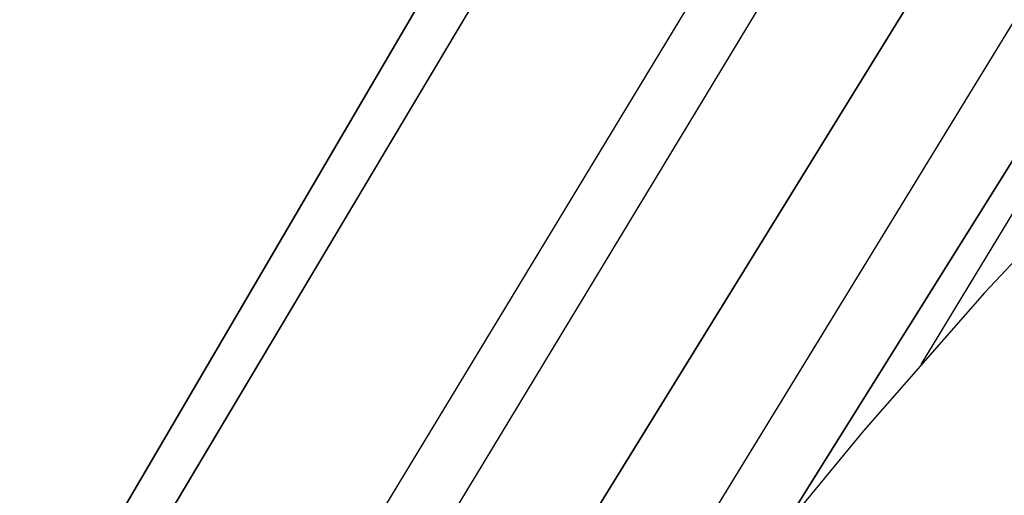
# Model space of a CAD drawing. Header units: millimetres. Extents: x 10871 to 12032, y -2698 to -1680.
# Tile 113 of 183: x 11373 to 11388, y -1991 to -1984. Entities that reach past the tile are written whole.
import ezdxf

# ---------------------------------------------------------------- set-up
doc = ezdxf.new("R2010")
doc.units = ezdxf.units.MM
doc.layers.add('1', color=7, linetype='Continuous')

msp = doc.modelspace()

# ---------------------------------------------------------------- linework, layer by layer
at = {"layer": '1', "color": 7, "true_color": 0xffffff}
for p, q in [((11399.616, -1949.135, 64.896), (11340.389, -2050.327, 65.87)), ((11340.389, -2050.327, 65.87), (11399.616, -1949.135, 64.896)), ((11340.501, -2050.393, 59.865), (11400.465, -1949.628, 58.896)), ((11400.465, -1949.628, 58.896), (11340.501, -2050.393, 59.865)), ((11403.12, -1951.171, 59.335), (11342.367, -2051.495, 59.879)), ((11403.888, -1951.618, 65.574), (11343.207, -2051.99, 65.953)), ((11405.788, -1952.722, 59.673), (11344.234, -2052.596, 59.894)), ((11344.234, -2052.596, 59.894), (11405.788, -1952.722, 59.673)), ((11406.945, -1953.395, 59.791), (11345.763, -2053.499, 59.902)), ((11408.186, -1954.116, 65.998), (11346.027, -2053.654, 65.998)), ((11346.027, -2053.654, 65.998), (11408.186, -1954.116, 65.998)), ((11408.106, -1954.069, 59.87), (11386.868, -1989.108, 59.883)), ((11389.691, -1986.037, 59.901), (11387.822, -1988.037, 59.89)), ((11389.691, -1986.037, 59.901), (11387.822, -1988.037, 59.89)), ((11387.822, -1988.037, 59.89), (11386.016, -1990.098, 59.878)), ((11387.822, -1988.037, 59.89), (11386.016, -1990.098, 59.878)), ((11386.016, -1990.098, 59.878), (11384.282, -1992.201, 59.867)), ((11386.016, -1990.098, 59.878), (11384.282, -1992.201, 59.867))]:
    msp.add_line(p, q, dxfattribs=at)

doc.saveas('drawing.dxf')
